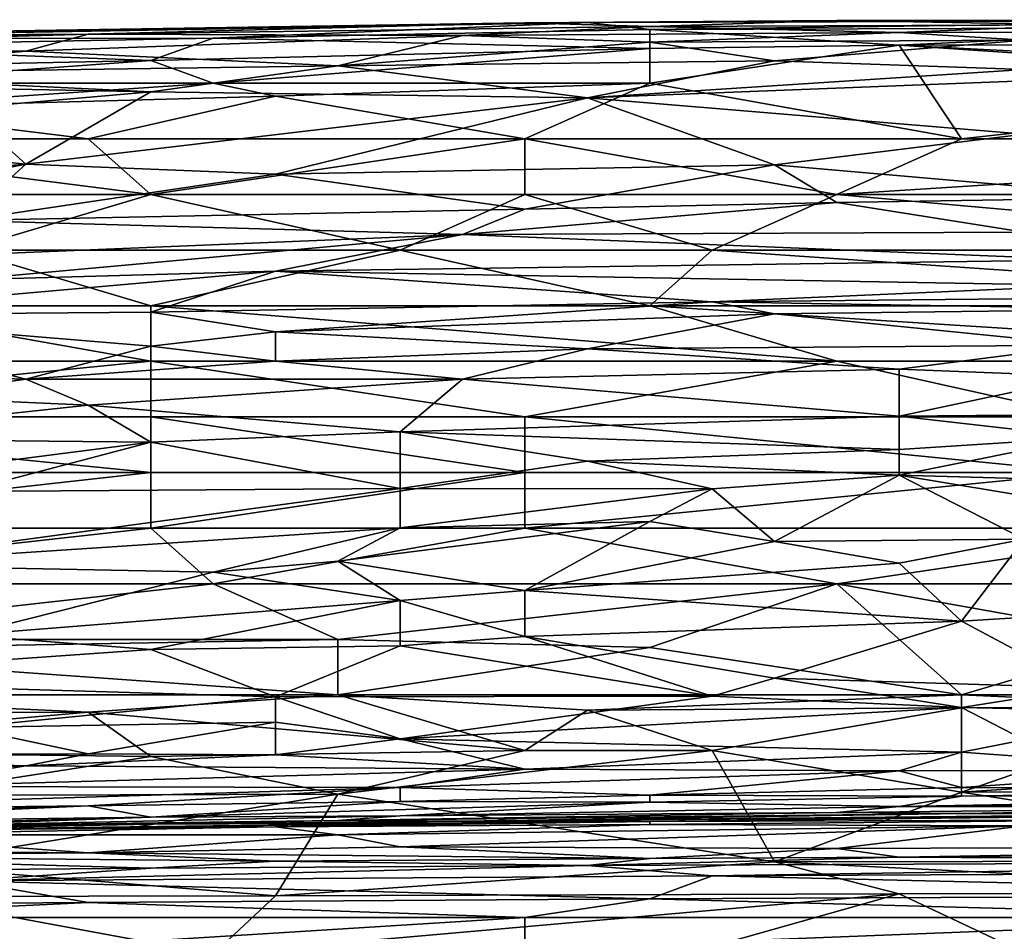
# Model space of a CAD drawing. Extents: x -1.05 to 1.05, y -0.36 to 0.36.
# Tile 103 of 226: x -0.4151 to -0.3242, y 0.2747 to 0.3589. Entities that reach past the tile are written whole.
import ezdxf

# ---------------------------------------------------------------- set-up
doc = ezdxf.new("R2010")
doc.units = 0

msp = doc.modelspace()

# ---------------------------------------------------------------- linework, layer by layer
for points in [[(-0.449125, 0.357099, 0.809601), (-0.397291, 0.357152, 0.814516), (-0.362736, 0.358609, 0.809601)], [(-0.449125, 0.357099, 0.809601), (-0.362736, 0.358609, 0.809601), (-0.368495, 0.358568, 0.804687)], [(-0.449125, 0.35732, 0.804687), (-0.449125, 0.357099, 0.809601), (-0.368495, 0.358568, 0.804687)], [(-0.449125, 0.35732, 0.804687), (-0.368495, 0.358568, 0.804687), (-0.40881, 0.357529, 0.799772)], [(-0.356976, 0.35823, 0.799772), (-0.40881, 0.357529, 0.799772), (-0.368495, 0.358568, 0.804687)], [(-0.40881, 0.357529, 0.799772), (-0.356976, 0.35823, 0.799772), (-0.374254, 0.357405, 0.794857)], [(-0.356976, 0.357966, 0.814516), (-0.362736, 0.358609, 0.809601), (-0.397291, 0.357152, 0.814516)], [(-0.374254, 0.357405, 0.794857), (-0.356976, 0.35823, 0.799772), (-0.333939, 0.357694, 0.794857)], [(-0.368495, 0.358568, 0.804687), (-0.362736, 0.358609, 0.809601), (-0.339699, 0.358787, 0.804687)], [(-0.368495, 0.358568, 0.804687), (-0.339699, 0.358787, 0.804687), (-0.356976, 0.35823, 0.799772)], [(-0.362736, 0.358609, 0.809601), (-0.356976, 0.357966, 0.814516), (-0.293625, 0.3588, 0.809601)], [(-0.362736, 0.358609, 0.809601), (-0.293625, 0.3588, 0.809601), (-0.339699, 0.358787, 0.804687)], [(-0.356976, 0.357966, 0.814516), (-0.299384, 0.358139, 0.814516), (-0.293625, 0.3588, 0.809601)], [(-0.356976, 0.35823, 0.799772), (-0.339699, 0.358787, 0.804687), (-0.316662, 0.358399, 0.799772)], [(-0.356976, 0.35823, 0.799772), (-0.316662, 0.358399, 0.799772), (-0.333939, 0.357694, 0.794857)], [(-0.339699, 0.358787, 0.804687), (-0.293625, 0.3588, 0.809601), (-0.287865, 0.358864, 0.804687)], [(-0.339699, 0.358787, 0.804687), (-0.287865, 0.358864, 0.804687), (-0.316662, 0.358399, 0.799772)], [(-0.333939, 0.357694, 0.794857), (-0.316662, 0.358399, 0.799772), (-0.276347, 0.357803, 0.794857)], [(-0.449125, 0.356397, 0.794857), (-0.40881, 0.357529, 0.799772), (-0.414569, 0.355973, 0.789942)], [(-0.449125, 0.357007, 0.799772), (-0.449125, 0.35732, 0.804687), (-0.40881, 0.357529, 0.799772)], [(-0.449125, 0.357007, 0.799772), (-0.40881, 0.357529, 0.799772), (-0.449125, 0.356397, 0.794857)], [(-0.414569, 0.355973, 0.789942), (-0.40881, 0.357529, 0.799772), (-0.374254, 0.357405, 0.794857)], [(-0.414569, 0.355973, 0.789942), (-0.374254, 0.357405, 0.794857), (-0.385773, 0.354594, 0.780112)], [(-0.397291, 0.357152, 0.814516), (-0.356976, 0.356201, 0.819431), (-0.356976, 0.357966, 0.814516)], [(-0.385773, 0.354594, 0.780112), (-0.374254, 0.357405, 0.794857), (-0.356976, 0.356787, 0.789942)], [(-0.374254, 0.357405, 0.794857), (-0.333939, 0.357694, 0.794857), (-0.356976, 0.356787, 0.789942)], [(-0.299384, 0.358139, 0.814516), (-0.356976, 0.357966, 0.814516), (-0.333939, 0.356515, 0.819431)], [(-0.356976, 0.356201, 0.819431), (-0.333939, 0.356515, 0.819431), (-0.356976, 0.357966, 0.814516)], [(-0.356976, 0.356787, 0.789942), (-0.333939, 0.357694, 0.794857), (-0.322421, 0.356964, 0.789942)], [(-0.25331, 0.356639, 0.819431), (-0.299384, 0.358139, 0.814516), (-0.333939, 0.356515, 0.819431)], [(-0.333939, 0.357694, 0.794857), (-0.276347, 0.357803, 0.794857), (-0.322421, 0.356964, 0.789942)], [(-0.437606, 0.356382, 0.814516), (-0.397291, 0.357152, 0.814516), (-0.449125, 0.357099, 0.809601)], [(-0.437606, 0.353881, 0.780112), (-0.449125, 0.356397, 0.794857), (-0.414569, 0.355973, 0.789942)], [(-0.437606, 0.356382, 0.814516), (-0.40305, 0.355084, 0.819431), (-0.397291, 0.357152, 0.814516)], [(-0.437606, 0.354399, 0.819431), (-0.40305, 0.355084, 0.819431), (-0.437606, 0.356382, 0.814516)], [(-0.40305, 0.355084, 0.819431), (-0.356976, 0.356201, 0.819431), (-0.397291, 0.357152, 0.814516)], [(-0.385773, 0.354594, 0.780112), (-0.356976, 0.356787, 0.789942), (-0.345458, 0.355078, 0.780112)], [(-0.356976, 0.356787, 0.789942), (-0.322421, 0.356964, 0.789942), (-0.345458, 0.355078, 0.780112)], [(-0.356976, 0.356201, 0.819431), (-0.356976, 0.353001, 0.824281), (-0.333939, 0.356515, 0.819431)], [(-0.356976, 0.353001, 0.824281), (-0.32818, 0.347868, 0.827585), (-0.333939, 0.356515, 0.819431)], [(-0.345458, 0.355078, 0.780112), (-0.322421, 0.356964, 0.789942), (-0.322421, 0.354262, 0.775197)], [(-0.333939, 0.356515, 0.819431), (-0.276347, 0.353574, 0.824346), (-0.25331, 0.356639, 0.819431)], [(-0.333939, 0.356515, 0.819431), (-0.282106, 0.353001, 0.824866), (-0.276347, 0.353574, 0.824346)], [(-0.32818, 0.347868, 0.827585), (-0.282106, 0.353001, 0.824866), (-0.333939, 0.356515, 0.819431)], [(-0.437606, 0.353881, 0.780112), (-0.414569, 0.355973, 0.789942), (-0.385773, 0.354594, 0.780112)], [(-0.40305, 0.355084, 0.819431), (-0.397291, 0.353001, 0.822839), (-0.356976, 0.356201, 0.819431)], [(-0.397291, 0.353001, 0.822839), (-0.356976, 0.353001, 0.824281), (-0.356976, 0.356201, 0.819431)], [(-0.437606, 0.354399, 0.819431), (-0.431847, 0.353001, 0.821755), (-0.40305, 0.355084, 0.819431)], [(-0.437606, 0.353881, 0.780112), (-0.385773, 0.354594, 0.780112), (-0.40305, 0.352196, 0.770282)], [(-0.431847, 0.353001, 0.821755), (-0.397291, 0.353001, 0.822839), (-0.40305, 0.355084, 0.819431)], [(-0.40305, 0.352196, 0.770282), (-0.385773, 0.354594, 0.780112), (-0.362736, 0.351645, 0.765368)], [(-0.345458, 0.355078, 0.780112), (-0.362736, 0.351645, 0.765368), (-0.385773, 0.354594, 0.780112)], [(-0.362736, 0.351645, 0.765368), (-0.345458, 0.355078, 0.780112), (-0.322421, 0.354262, 0.775197)], [(-0.437606, 0.352872, 0.775197), (-0.437606, 0.353881, 0.780112), (-0.40305, 0.352196, 0.770282)], [(-0.362736, 0.351645, 0.765368), (-0.322421, 0.354262, 0.775197), (-0.322421, 0.353208, 0.770282)], [(-0.437606, 0.352872, 0.775197), (-0.40305, 0.352196, 0.770282), (-0.420328, 0.350708, 0.765368)], [(-0.397291, 0.353001, 0.822839), (-0.431847, 0.353001, 0.821755), (-0.431847, 0.350695, 0.824346)], [(-0.391532, 0.351809, 0.824346), (-0.397291, 0.353001, 0.822839), (-0.431847, 0.350695, 0.824346)], [(-0.356976, 0.353001, 0.824281), (-0.397291, 0.353001, 0.822839), (-0.391532, 0.351809, 0.824346)], [(-0.391532, 0.351809, 0.824346), (-0.368495, 0.347868, 0.827266), (-0.356976, 0.353001, 0.824281)], [(-0.368495, 0.347868, 0.827266), (-0.32818, 0.347868, 0.827585), (-0.356976, 0.353001, 0.824281)], [(-0.362736, 0.351645, 0.765368), (-0.322421, 0.353208, 0.770282), (-0.322421, 0.348296, 0.750623)], [(-0.32818, 0.347868, 0.827585), (-0.259069, 0.347868, 0.827782), (-0.282106, 0.353001, 0.824866)], [(-0.431847, 0.350695, 0.824346), (-0.40881, 0.347868, 0.826609), (-0.391532, 0.351809, 0.824346)], [(-0.420328, 0.350708, 0.765368), (-0.40305, 0.352196, 0.770282), (-0.414569, 0.345544, 0.745708)], [(-0.414569, 0.345544, 0.745708), (-0.40305, 0.352196, 0.770282), (-0.362736, 0.351645, 0.765368)], [(-0.40881, 0.347868, 0.826609), (-0.368495, 0.347868, 0.827266), (-0.391532, 0.351809, 0.824346)], [(-0.414569, 0.345544, 0.745708), (-0.362736, 0.351645, 0.765368), (-0.391532, 0.344619, 0.740793)], [(-0.391532, 0.344619, 0.740793), (-0.362736, 0.351645, 0.765368), (-0.345458, 0.345481, 0.740793)], [(-0.322421, 0.348296, 0.750623), (-0.345458, 0.345481, 0.740793), (-0.362736, 0.351645, 0.765368)], [(-0.460643, 0.350312, 0.765368), (-0.420328, 0.350708, 0.765368), (-0.414569, 0.345544, 0.745708)], [(-0.460643, 0.350312, 0.765368), (-0.414569, 0.345544, 0.745708), (-0.449125, 0.342531, 0.735878)], [(-0.443365, 0.347868, 0.826141), (-0.40881, 0.347868, 0.826609), (-0.431847, 0.350695, 0.824346)], [(-0.345458, 0.345481, 0.740793), (-0.322421, 0.348296, 0.750623), (-0.310902, 0.342446, 0.726049)], [(-0.40305, 0.342734, 0.827438), (-0.40881, 0.347868, 0.826609), (-0.443365, 0.347868, 0.826141)], [(-0.426087, 0.342734, 0.827328), (-0.40305, 0.342734, 0.827438), (-0.443365, 0.347868, 0.826141)], [(-0.40305, 0.342734, 0.827438), (-0.368495, 0.347868, 0.827266), (-0.40881, 0.347868, 0.826609)], [(-0.40305, 0.342734, 0.827438), (-0.368495, 0.342734, 0.827616), (-0.368495, 0.347868, 0.827266)], [(-0.339699, 0.342734, 0.827709), (-0.32818, 0.347868, 0.827585), (-0.368495, 0.347868, 0.827266)], [(-0.368495, 0.342734, 0.827616), (-0.339699, 0.342734, 0.827709), (-0.368495, 0.347868, 0.827266)], [(-0.339699, 0.342734, 0.827709), (-0.264828, 0.342734, 0.827851), (-0.259069, 0.347868, 0.827782)], [(-0.339699, 0.342734, 0.827709), (-0.259069, 0.347868, 0.827782), (-0.32818, 0.347868, 0.827585)], [(-0.454884, 0.337465, 0.716219), (-0.414569, 0.345544, 0.745708), (-0.420328, 0.340343, 0.726049)], [(-0.414569, 0.345544, 0.745708), (-0.454884, 0.337465, 0.716219), (-0.449125, 0.342531, 0.735878)], [(-0.420328, 0.340343, 0.726049), (-0.414569, 0.345544, 0.745708), (-0.391532, 0.344619, 0.740793)], [(-0.391532, 0.344619, 0.740793), (-0.345458, 0.345481, 0.740793), (-0.368495, 0.341374, 0.726049)], [(-0.368495, 0.341374, 0.726049), (-0.345458, 0.345481, 0.740793), (-0.339699, 0.34199, 0.726049)], [(-0.339699, 0.34199, 0.726049), (-0.345458, 0.345481, 0.740793), (-0.310902, 0.342446, 0.726049)], [(-0.420328, 0.340343, 0.726049), (-0.391532, 0.344619, 0.740793), (-0.368495, 0.341374, 0.726049)], [(-0.420328, 0.337601, 0.826859), (-0.40305, 0.342734, 0.827438), (-0.426087, 0.342734, 0.827328)], [(-0.420328, 0.337601, 0.826859), (-0.380013, 0.337601, 0.827007), (-0.40305, 0.342734, 0.827438)], [(-0.380013, 0.337601, 0.827007), (-0.368495, 0.342734, 0.827616), (-0.40305, 0.342734, 0.827438)], [(-0.380013, 0.337601, 0.827007), (-0.351217, 0.337601, 0.82708), (-0.368495, 0.342734, 0.827616)], [(-0.351217, 0.337601, 0.82708), (-0.339699, 0.342734, 0.827709), (-0.368495, 0.342734, 0.827616)], [(-0.351217, 0.337601, 0.82708), (-0.282106, 0.337601, 0.827192), (-0.339699, 0.342734, 0.827709)], [(-0.282106, 0.337601, 0.827192), (-0.264828, 0.342734, 0.827851), (-0.339699, 0.342734, 0.827709)], [(-0.374254, 0.339035, 0.716219), (-0.339699, 0.34199, 0.726049), (-0.322421, 0.339241, 0.711304)], [(-0.374254, 0.339035, 0.716219), (-0.368495, 0.341374, 0.726049), (-0.339699, 0.34199, 0.726049)], [(-0.339699, 0.34199, 0.726049), (-0.310902, 0.342446, 0.726049), (-0.322421, 0.339241, 0.711304)], [(-0.420328, 0.340343, 0.726049), (-0.368495, 0.341374, 0.726049), (-0.374254, 0.339035, 0.716219)], [(-0.431847, 0.336665, 0.711304), (-0.420328, 0.340343, 0.726049), (-0.374254, 0.339035, 0.716219)], [(-0.316662, 0.336698, 0.696559), (-0.374254, 0.339035, 0.716219), (-0.322421, 0.339241, 0.711304)], [(-0.431847, 0.336665, 0.711304), (-0.374254, 0.339035, 0.716219), (-0.420328, 0.33484, 0.701474)], [(-0.420328, 0.33484, 0.701474), (-0.374254, 0.339035, 0.716219), (-0.391532, 0.335652, 0.701474)], [(-0.391532, 0.335652, 0.701474), (-0.374254, 0.339035, 0.716219), (-0.316662, 0.336698, 0.696559)], [(-0.431847, 0.332468, 0.826022), (-0.40305, 0.332468, 0.826122), (-0.420328, 0.337601, 0.826859)], [(-0.40305, 0.332468, 0.826122), (-0.380013, 0.337601, 0.827007), (-0.420328, 0.337601, 0.826859)], [(-0.40305, 0.332468, 0.826122), (-0.356976, 0.332468, 0.826212), (-0.380013, 0.337601, 0.827007)], [(-0.356976, 0.332468, 0.826212), (-0.351217, 0.337601, 0.82708), (-0.380013, 0.337601, 0.827007)], [(-0.356976, 0.332468, 0.826212), (-0.276347, 0.332468, 0.826306), (-0.351217, 0.337601, 0.82708)], [(-0.276347, 0.332468, 0.826306), (-0.282106, 0.337601, 0.827192), (-0.351217, 0.337601, 0.82708)], [(-0.391532, 0.335652, 0.701474), (-0.316662, 0.336698, 0.696559), (-0.316662, 0.334326, 0.681815)], [(-0.391532, 0.335652, 0.701474), (-0.40305, 0.331876, 0.681815), (-0.437606, 0.331593, 0.68673)], [(-0.437606, 0.331593, 0.68673), (-0.420328, 0.33484, 0.701474), (-0.391532, 0.335652, 0.701474)], [(-0.40305, 0.331876, 0.681815), (-0.391532, 0.335652, 0.701474), (-0.351217, 0.332833, 0.6769)], [(-0.351217, 0.332833, 0.6769), (-0.391532, 0.335652, 0.701474), (-0.316662, 0.334326, 0.681815)], [(-0.351217, 0.332833, 0.6769), (-0.316662, 0.334326, 0.681815), (-0.305143, 0.33327, 0.671985)], [(-0.351217, 0.332833, 0.6769), (-0.391532, 0.330039, 0.66707), (-0.40305, 0.331876, 0.681815)], [(-0.391532, 0.330039, 0.66707), (-0.351217, 0.332833, 0.6769), (-0.345458, 0.331725, 0.66707)], [(-0.351217, 0.332833, 0.6769), (-0.305143, 0.33327, 0.671985), (-0.310902, 0.332138, 0.662155)], [(-0.345458, 0.331725, 0.66707), (-0.351217, 0.332833, 0.6769), (-0.310902, 0.332138, 0.662155)], [(-0.449125, 0.327335, 0.825027), (-0.40305, 0.327335, 0.825085), (-0.431847, 0.332468, 0.826022)], [(-0.437606, 0.331593, 0.68673), (-0.40305, 0.331876, 0.681815), (-0.40305, 0.328744, 0.662155)], [(-0.40305, 0.327335, 0.825085), (-0.40305, 0.332468, 0.826122), (-0.431847, 0.332468, 0.826022)], [(-0.339699, 0.327335, 0.825183), (-0.356976, 0.332468, 0.826212), (-0.40305, 0.332468, 0.826122)], [(-0.40305, 0.327335, 0.825085), (-0.339699, 0.327335, 0.825183), (-0.40305, 0.332468, 0.826122)], [(-0.40305, 0.328744, 0.662155), (-0.40305, 0.331876, 0.681815), (-0.391532, 0.330039, 0.66707)], [(-0.276347, 0.327335, 0.825241), (-0.276347, 0.332468, 0.826306), (-0.356976, 0.332468, 0.826212)], [(-0.339699, 0.327335, 0.825183), (-0.276347, 0.327335, 0.825241), (-0.356976, 0.332468, 0.826212)], [(-0.345458, 0.331725, 0.66707), (-0.310902, 0.332138, 0.662155), (-0.316662, 0.328811, 0.632666)], [(-0.449125, 0.326686, 0.662155), (-0.437606, 0.331593, 0.68673), (-0.414569, 0.32567, 0.647411)], [(-0.437606, 0.331593, 0.68673), (-0.40305, 0.328744, 0.662155), (-0.414569, 0.32567, 0.647411)], [(-0.391532, 0.330039, 0.66707), (-0.345458, 0.331725, 0.66707), (-0.362736, 0.328498, 0.647411)], [(-0.362736, 0.328498, 0.647411), (-0.345458, 0.331725, 0.66707), (-0.316662, 0.328811, 0.632666)], [(-0.40305, 0.328744, 0.662155), (-0.391532, 0.330039, 0.66707), (-0.391532, 0.327335, 0.649521)], [(-0.391532, 0.327335, 0.649521), (-0.391532, 0.330039, 0.66707), (-0.362736, 0.328498, 0.647411)], [(-0.414569, 0.32567, 0.647411), (-0.40305, 0.328744, 0.662155), (-0.391532, 0.327335, 0.649521)], [(-0.391532, 0.327335, 0.649521), (-0.362736, 0.328498, 0.647411), (-0.374254, 0.325677, 0.632666)], [(-0.374254, 0.325677, 0.632666), (-0.362736, 0.328498, 0.647411), (-0.333939, 0.326607, 0.622836)], [(-0.362736, 0.328498, 0.647411), (-0.316662, 0.328811, 0.632666), (-0.333939, 0.326607, 0.622836)], [(-0.316662, 0.325915, 0.613006), (-0.333939, 0.326607, 0.622836), (-0.316662, 0.328811, 0.632666)], [(-0.449125, 0.327335, 0.825027), (-0.454884, 0.322202, 0.823757), (-0.40305, 0.327335, 0.825085)], [(-0.454884, 0.322202, 0.823757), (-0.40305, 0.322202, 0.823885), (-0.40305, 0.327335, 0.825085)], [(-0.414569, 0.32567, 0.647411), (-0.391532, 0.327335, 0.649521), (-0.374254, 0.325677, 0.632666)], [(-0.40305, 0.327335, 0.825085), (-0.368495, 0.322202, 0.823947), (-0.339699, 0.327335, 0.825183)], [(-0.40305, 0.322202, 0.823885), (-0.368495, 0.322202, 0.823947), (-0.40305, 0.327335, 0.825085)], [(-0.368495, 0.322202, 0.823947), (-0.316662, 0.322202, 0.823957), (-0.339699, 0.327335, 0.825183)], [(-0.339699, 0.327335, 0.825183), (-0.316662, 0.322202, 0.823957), (-0.276347, 0.327335, 0.825241)], [(-0.449125, 0.326686, 0.662155), (-0.414569, 0.32567, 0.647411), (-0.426087, 0.324039, 0.642496)], [(-0.374254, 0.325677, 0.632666), (-0.333939, 0.326607, 0.622836), (-0.333939, 0.322277, 0.598262)], [(-0.333939, 0.322277, 0.598262), (-0.333939, 0.326607, 0.622836), (-0.316662, 0.325915, 0.613006)], [(-0.426087, 0.324039, 0.642496), (-0.414569, 0.32567, 0.647411), (-0.40881, 0.323288, 0.632666)], [(-0.40881, 0.323288, 0.632666), (-0.414569, 0.32567, 0.647411), (-0.374254, 0.325677, 0.632666)], [(-0.40881, 0.323288, 0.632666), (-0.374254, 0.325677, 0.632666), (-0.380013, 0.320826, 0.608092)], [(-0.380013, 0.320826, 0.608092), (-0.374254, 0.325677, 0.632666), (-0.333939, 0.322277, 0.598262)], [(-0.333939, 0.322277, 0.598262), (-0.316662, 0.325915, 0.613006), (-0.287865, 0.322676, 0.588432)], [(-0.426087, 0.324039, 0.642496), (-0.40881, 0.323288, 0.632666), (-0.437606, 0.320198, 0.627751)], [(-0.437606, 0.320198, 0.627751), (-0.40881, 0.323288, 0.632666), (-0.40305, 0.319881, 0.613006)], [(-0.40305, 0.319881, 0.613006), (-0.40881, 0.323288, 0.632666), (-0.380013, 0.320826, 0.608092)], [(-0.40305, 0.317069, 0.822355), (-0.40305, 0.322202, 0.823885), (-0.454884, 0.322202, 0.823757)], [(-0.454884, 0.317069, 0.822223), (-0.40305, 0.317069, 0.822355), (-0.454884, 0.322202, 0.823757)], [(-0.368495, 0.317069, 0.822415), (-0.368495, 0.322202, 0.823947), (-0.40305, 0.322202, 0.823885)], [(-0.40305, 0.317069, 0.822355), (-0.368495, 0.317069, 0.822415), (-0.40305, 0.322202, 0.823885)], [(-0.380013, 0.320826, 0.608092), (-0.333939, 0.322277, 0.598262), (-0.333939, 0.319189, 0.583517)], [(-0.316662, 0.317069, 0.822407), (-0.316662, 0.322202, 0.823957), (-0.368495, 0.322202, 0.823947)], [(-0.368495, 0.317069, 0.822415), (-0.316662, 0.317069, 0.822407), (-0.368495, 0.322202, 0.823947)], [(-0.287865, 0.322676, 0.588432), (-0.316662, 0.320285, 0.583517), (-0.333939, 0.322277, 0.598262)], [(-0.333939, 0.319189, 0.583517), (-0.333939, 0.322277, 0.598262), (-0.316662, 0.320285, 0.583517)], [(-0.426087, 0.316929, 0.608092), (-0.437606, 0.320198, 0.627751), (-0.40305, 0.319881, 0.613006)], [(-0.380013, 0.320826, 0.608092), (-0.380013, 0.315599, 0.583517), (-0.40305, 0.319881, 0.613006)], [(-0.362736, 0.318107, 0.588432), (-0.380013, 0.320826, 0.608092), (-0.333939, 0.319189, 0.583517)], [(-0.380013, 0.315599, 0.583517), (-0.380013, 0.320826, 0.608092), (-0.362736, 0.318107, 0.588432)], [(-0.333939, 0.316832, 0.573688), (-0.316662, 0.320285, 0.583517), (-0.305143, 0.31601, 0.563858)], [(-0.333939, 0.316832, 0.573688), (-0.333939, 0.319189, 0.583517), (-0.316662, 0.320285, 0.583517)], [(-0.420328, 0.315324, 0.598262), (-0.426087, 0.316929, 0.608092), (-0.40305, 0.319881, 0.613006)], [(-0.420328, 0.315324, 0.598262), (-0.40305, 0.319881, 0.613006), (-0.380013, 0.315599, 0.583517)], [(-0.362736, 0.318107, 0.588432), (-0.333939, 0.319189, 0.583517), (-0.333939, 0.316832, 0.573688)], [(-0.380013, 0.315599, 0.583517), (-0.362736, 0.318107, 0.588432), (-0.351217, 0.315576, 0.573688)], [(-0.333939, 0.316832, 0.573688), (-0.351217, 0.315576, 0.573688), (-0.362736, 0.318107, 0.588432)], [(-0.449125, 0.311935, 0.820313), (-0.40305, 0.317069, 0.822355), (-0.454884, 0.317069, 0.822223)], [(-0.449125, 0.311935, 0.820313), (-0.40305, 0.311935, 0.820422), (-0.40305, 0.317069, 0.822355)], [(-0.40305, 0.311935, 0.820422), (-0.368495, 0.311935, 0.820446), (-0.368495, 0.317069, 0.822415)], [(-0.40305, 0.311935, 0.820422), (-0.368495, 0.317069, 0.822415), (-0.40305, 0.317069, 0.822355)], [(-0.368495, 0.311935, 0.820446), (-0.316662, 0.317069, 0.822407), (-0.368495, 0.317069, 0.822415)], [(-0.368495, 0.311935, 0.820446), (-0.305143, 0.311935, 0.820398), (-0.316662, 0.317069, 0.822407)], [(-0.351217, 0.315576, 0.573688), (-0.333939, 0.316832, 0.573688), (-0.345458, 0.310688, 0.554028)], [(-0.345458, 0.310688, 0.554028), (-0.333939, 0.316832, 0.573688), (-0.322421, 0.310917, 0.549113)], [(-0.310902, 0.313006, 0.554028), (-0.333939, 0.316832, 0.573688), (-0.305143, 0.31601, 0.563858)], [(-0.322421, 0.310917, 0.549113), (-0.333939, 0.316832, 0.573688), (-0.310902, 0.313006, 0.554028)], [(-0.431847, 0.30854, 0.573688), (-0.380013, 0.315599, 0.583517), (-0.380013, 0.31197, 0.568773)], [(-0.420328, 0.315324, 0.598262), (-0.380013, 0.315599, 0.583517), (-0.431847, 0.30854, 0.573688)], [(-0.380013, 0.31197, 0.568773), (-0.380013, 0.315599, 0.583517), (-0.351217, 0.315576, 0.573688)], [(-0.356976, 0.312548, 0.563858), (-0.380013, 0.31197, 0.568773), (-0.351217, 0.315576, 0.573688)], [(-0.356976, 0.312548, 0.563858), (-0.351217, 0.315576, 0.573688), (-0.345458, 0.310688, 0.554028)], [(-0.449125, 0.306802, 0.818051), (-0.40305, 0.311935, 0.820422), (-0.449125, 0.311935, 0.820313)], [(-0.40305, 0.311935, 0.820422), (-0.449125, 0.306802, 0.818051), (-0.397291, 0.306802, 0.818106)], [(-0.397291, 0.307869, 0.558943), (-0.431847, 0.30854, 0.573688), (-0.380013, 0.31197, 0.568773)], [(-0.40305, 0.311935, 0.820422), (-0.397291, 0.306802, 0.818106), (-0.368495, 0.311935, 0.820446)], [(-0.397291, 0.307869, 0.558943), (-0.380013, 0.31197, 0.568773), (-0.385773, 0.308884, 0.558943)], [(-0.397291, 0.306802, 0.818106), (-0.339699, 0.306802, 0.817999), (-0.368495, 0.311935, 0.820446)], [(-0.385773, 0.308884, 0.558943), (-0.380013, 0.31197, 0.568773), (-0.356976, 0.312548, 0.563858)], [(-0.385773, 0.308884, 0.558943), (-0.356976, 0.312548, 0.563858), (-0.368495, 0.306189, 0.544198)], [(-0.368495, 0.306189, 0.544198), (-0.356976, 0.312548, 0.563858), (-0.345458, 0.310688, 0.554028)], [(-0.368495, 0.311935, 0.820446), (-0.339699, 0.306802, 0.817999), (-0.305143, 0.311935, 0.820398)], [(-0.339699, 0.306802, 0.817999), (-0.287865, 0.306802, 0.817893), (-0.305143, 0.311935, 0.820398)], [(-0.345458, 0.310688, 0.554028), (-0.322421, 0.310917, 0.549113), (-0.333939, 0.3087, 0.544198)], [(-0.322421, 0.310917, 0.549113), (-0.32818, 0.30336, 0.524539), (-0.333939, 0.3087, 0.544198)], [(-0.32818, 0.30336, 0.524539), (-0.322421, 0.310917, 0.549113), (-0.305143, 0.304759, 0.524539)], [(-0.368495, 0.306189, 0.544198), (-0.345458, 0.310688, 0.554028), (-0.333939, 0.3087, 0.544198)], [(-0.420328, 0.302045, 0.544198), (-0.431847, 0.30854, 0.573688), (-0.397291, 0.307869, 0.558943)], [(-0.380013, 0.305252, 0.544198), (-0.397291, 0.307869, 0.558943), (-0.385773, 0.308884, 0.558943)], [(-0.380013, 0.305252, 0.544198), (-0.385773, 0.308884, 0.558943), (-0.368495, 0.306189, 0.544198)], [(-0.368495, 0.306189, 0.544198), (-0.333939, 0.3087, 0.544198), (-0.32818, 0.30336, 0.524539)], [(-0.380013, 0.305252, 0.544198), (-0.420328, 0.302045, 0.544198), (-0.397291, 0.307869, 0.558943)], [(-0.443365, 0.301669, 0.815211), (-0.397291, 0.306802, 0.818106), (-0.449125, 0.306802, 0.818051)], [(-0.443365, 0.301669, 0.815211), (-0.385773, 0.301669, 0.81517), (-0.397291, 0.306802, 0.818106)], [(-0.385773, 0.301669, 0.81517), (-0.339699, 0.306802, 0.817999), (-0.397291, 0.306802, 0.818106)], [(-0.385773, 0.301669, 0.81517), (-0.356976, 0.300909, 0.814516), (-0.339699, 0.306802, 0.817999)], [(-0.356976, 0.300909, 0.814516), (-0.32818, 0.296536, 0.810748), (-0.339699, 0.306802, 0.817999)], [(-0.339699, 0.306802, 0.817999), (-0.32818, 0.296536, 0.810748), (-0.310902, 0.301669, 0.814786)], [(-0.310902, 0.301669, 0.814786), (-0.287865, 0.306802, 0.817893), (-0.339699, 0.306802, 0.817999)], [(-0.368495, 0.301924, 0.529454), (-0.380013, 0.305252, 0.544198), (-0.368495, 0.306189, 0.544198)], [(-0.368495, 0.301924, 0.529454), (-0.368495, 0.306189, 0.544198), (-0.32818, 0.30336, 0.524539)], [(-0.380013, 0.305252, 0.544198), (-0.40305, 0.300719, 0.534369), (-0.420328, 0.302045, 0.544198)], [(-0.40305, 0.300719, 0.534369), (-0.380013, 0.305252, 0.544198), (-0.380013, 0.301081, 0.529454)], [(-0.380013, 0.301081, 0.529454), (-0.380013, 0.305252, 0.544198), (-0.368495, 0.301924, 0.529454)], [(-0.32818, 0.30336, 0.524539), (-0.305143, 0.304759, 0.524539), (-0.316662, 0.297197, 0.499964)], [(-0.32818, 0.30336, 0.524539), (-0.345458, 0.298079, 0.509794), (-0.368495, 0.301924, 0.529454)], [(-0.345458, 0.298079, 0.509794), (-0.32818, 0.30336, 0.524539), (-0.316662, 0.297197, 0.499964)], [(-0.443365, 0.297889, 0.534369), (-0.420328, 0.302045, 0.544198), (-0.40305, 0.300719, 0.534369)], [(-0.380013, 0.301081, 0.529454), (-0.368495, 0.301924, 0.529454), (-0.351217, 0.296425, 0.504879)], [(-0.351217, 0.296425, 0.504879), (-0.368495, 0.301924, 0.529454), (-0.345458, 0.298079, 0.509794)], [(-0.443365, 0.300633, 0.814516), (-0.385773, 0.296536, 0.811141), (-0.385773, 0.301669, 0.81517)], [(-0.443365, 0.301669, 0.815211), (-0.443365, 0.300633, 0.814516), (-0.385773, 0.301669, 0.81517)], [(-0.40305, 0.300719, 0.534369), (-0.380013, 0.301081, 0.529454), (-0.391532, 0.296368, 0.514709)], [(-0.391532, 0.296368, 0.514709), (-0.380013, 0.301081, 0.529454), (-0.351217, 0.296425, 0.504879)], [(-0.385773, 0.296536, 0.811141), (-0.356976, 0.300909, 0.814516), (-0.385773, 0.301669, 0.81517)], [(-0.356976, 0.300909, 0.814516), (-0.385773, 0.296536, 0.811141), (-0.32818, 0.296536, 0.810748)], [(-0.299384, 0.296536, 0.810554), (-0.310902, 0.301669, 0.814786), (-0.32818, 0.296536, 0.810748)], [(-0.443365, 0.297889, 0.534369), (-0.40305, 0.300719, 0.534369), (-0.391532, 0.296368, 0.514709)], [(-0.385773, 0.296536, 0.811141), (-0.443365, 0.300633, 0.814516), (-0.443365, 0.296536, 0.811325)], [(-0.443365, 0.297889, 0.534369), (-0.391532, 0.296368, 0.514709), (-0.420328, 0.293535, 0.509794)], [(-0.351217, 0.296425, 0.504879), (-0.345458, 0.298079, 0.509794), (-0.32818, 0.295367, 0.49505)], [(-0.345458, 0.298079, 0.509794), (-0.316662, 0.297197, 0.499964), (-0.32818, 0.295367, 0.49505)], [(-0.460643, 0.294773, 0.809601), (-0.40881, 0.294946, 0.809601), (-0.443365, 0.296536, 0.811325)], [(-0.443365, 0.296536, 0.811325), (-0.40881, 0.294946, 0.809601), (-0.385773, 0.296536, 0.811141)], [(-0.420328, 0.293535, 0.509794), (-0.391532, 0.296368, 0.514709), (-0.391532, 0.294024, 0.504879)], [(-0.40881, 0.294946, 0.809601), (-0.368495, 0.291403, 0.80526), (-0.385773, 0.296536, 0.811141)], [(-0.380013, 0.292497, 0.49505), (-0.391532, 0.296368, 0.514709), (-0.351217, 0.296425, 0.504879)], [(-0.391532, 0.294024, 0.504879), (-0.391532, 0.296368, 0.514709), (-0.380013, 0.292497, 0.49505)], [(-0.368495, 0.291403, 0.80526), (-0.362736, 0.295136, 0.809601), (-0.385773, 0.296536, 0.811141)], [(-0.385773, 0.296536, 0.811141), (-0.362736, 0.295136, 0.809601), (-0.32818, 0.296536, 0.810748)], [(-0.380013, 0.292497, 0.49505), (-0.351217, 0.296425, 0.504879), (-0.32818, 0.295367, 0.49505)], [(-0.362736, 0.295136, 0.809601), (-0.32818, 0.295362, 0.809601), (-0.32818, 0.296536, 0.810748)], [(-0.32818, 0.295367, 0.49505), (-0.316662, 0.297197, 0.499964), (-0.310902, 0.294997, 0.490135)], [(-0.32818, 0.295362, 0.809601), (-0.305143, 0.295515, 0.809601), (-0.32818, 0.296536, 0.810748)], [(-0.32818, 0.296536, 0.810748), (-0.305143, 0.295515, 0.809601), (-0.299384, 0.296536, 0.810554)], [(-0.305143, 0.295515, 0.809601), (-0.32818, 0.287556, 0.799772), (-0.270587, 0.291403, 0.804795)], [(-0.32818, 0.295362, 0.809601), (-0.32818, 0.287556, 0.799772), (-0.305143, 0.295515, 0.809601)], [(-0.40881, 0.294946, 0.809601), (-0.460643, 0.294773, 0.809601), (-0.449125, 0.291403, 0.805666)], [(-0.40305, 0.290859, 0.804687), (-0.40881, 0.294946, 0.809601), (-0.449125, 0.291403, 0.805666)], [(-0.368495, 0.291403, 0.80526), (-0.40881, 0.294946, 0.809601), (-0.40305, 0.290859, 0.804687)], [(-0.380013, 0.292497, 0.49505), (-0.32818, 0.295367, 0.49505), (-0.32818, 0.291261, 0.47539)], [(-0.351217, 0.291403, 0.805128), (-0.362736, 0.295136, 0.809601), (-0.368495, 0.291403, 0.80526)], [(-0.32818, 0.295362, 0.809601), (-0.362736, 0.295136, 0.809601), (-0.351217, 0.291403, 0.805128)], [(-0.351217, 0.291403, 0.805128), (-0.32818, 0.287556, 0.799772), (-0.32818, 0.295362, 0.809601)], [(-0.32818, 0.295367, 0.49505), (-0.310902, 0.294997, 0.490135), (-0.322421, 0.292386, 0.480305)], [(-0.32818, 0.291261, 0.47539), (-0.32818, 0.295367, 0.49505), (-0.322421, 0.292386, 0.480305)], [(-0.40881, 0.291091, 0.49505), (-0.420328, 0.293535, 0.509794), (-0.391532, 0.294024, 0.504879)], [(-0.40881, 0.291091, 0.49505), (-0.391532, 0.294024, 0.504879), (-0.391532, 0.290996, 0.490135)], [(-0.391532, 0.294024, 0.504879), (-0.380013, 0.292497, 0.49505), (-0.391532, 0.290996, 0.490135)], [(-0.40881, 0.291091, 0.49505), (-0.449125, 0.290994, 0.504879), (-0.420328, 0.293535, 0.509794)], [(-0.368495, 0.289685, 0.47539), (-0.391532, 0.290996, 0.490135), (-0.380013, 0.292497, 0.49505)], [(-0.368495, 0.289685, 0.47539), (-0.380013, 0.292497, 0.49505), (-0.32818, 0.291261, 0.47539)], [(-0.32818, 0.291261, 0.47539), (-0.322421, 0.292386, 0.480305), (-0.305143, 0.289601, 0.460645)], [(-0.449125, 0.291403, 0.805666), (-0.426087, 0.287264, 0.799772), (-0.40305, 0.290859, 0.804687)], [(-0.449125, 0.290994, 0.504879), (-0.40881, 0.291091, 0.49505), (-0.414569, 0.289996, 0.490135)], [(-0.449125, 0.288503, 0.490135), (-0.449125, 0.290994, 0.504879), (-0.414569, 0.289996, 0.490135)], [(-0.391532, 0.290996, 0.490135), (-0.414569, 0.289996, 0.490135), (-0.40881, 0.291091, 0.49505)], [(-0.414569, 0.289996, 0.490135), (-0.391532, 0.290996, 0.490135), (-0.368495, 0.289685, 0.47539)], [(-0.40305, 0.290859, 0.804687), (-0.385773, 0.28739, 0.799772), (-0.368495, 0.291403, 0.80526)], [(-0.345458, 0.281136, 0.790046), (-0.351217, 0.291403, 0.805128), (-0.385773, 0.28739, 0.799772)], [(-0.385773, 0.28739, 0.799772), (-0.351217, 0.291403, 0.805128), (-0.368495, 0.291403, 0.80526)], [(-0.368495, 0.289685, 0.47539), (-0.32818, 0.291261, 0.47539), (-0.333939, 0.289542, 0.46556)], [(-0.32818, 0.287556, 0.799772), (-0.351217, 0.291403, 0.805128), (-0.345458, 0.281136, 0.790046)], [(-0.333939, 0.289542, 0.46556), (-0.32818, 0.291261, 0.47539), (-0.305143, 0.289601, 0.460645)], [(-0.32818, 0.287556, 0.799772), (-0.264828, 0.287695, 0.799772), (-0.270587, 0.291403, 0.804795)], [(-0.426087, 0.288084, 0.480305), (-0.449125, 0.288503, 0.490135), (-0.414569, 0.289996, 0.490135)], [(-0.426087, 0.287264, 0.799772), (-0.385773, 0.28739, 0.799772), (-0.40305, 0.290859, 0.804687)], [(-0.426087, 0.288084, 0.480305), (-0.414569, 0.289996, 0.490135), (-0.368495, 0.289685, 0.47539)], [(-0.426087, 0.288084, 0.480305), (-0.368495, 0.289685, 0.47539), (-0.380013, 0.287994, 0.46556)], [(-0.380013, 0.287994, 0.46556), (-0.368495, 0.289685, 0.47539), (-0.333939, 0.289542, 0.46556)], [(-0.356976, 0.287292, 0.450816), (-0.380013, 0.287994, 0.46556), (-0.333939, 0.289542, 0.46556)], [(-0.356976, 0.287292, 0.450816), (-0.333939, 0.289542, 0.46556), (-0.32818, 0.287994, 0.450816)], [(-0.333939, 0.289542, 0.46556), (-0.305143, 0.289601, 0.460645), (-0.32818, 0.287994, 0.450816)], [(-0.32818, 0.287994, 0.450816), (-0.305143, 0.289601, 0.460645), (-0.282106, 0.287936, 0.440986)], [(-0.449125, 0.285868, 0.46556), (-0.426087, 0.288084, 0.480305), (-0.380013, 0.287994, 0.46556)], [(-0.449125, 0.285868, 0.46556), (-0.380013, 0.287994, 0.46556), (-0.40881, 0.286294, 0.455731)], [(-0.426087, 0.280838, 0.789942), (-0.385773, 0.28739, 0.799772), (-0.426087, 0.287264, 0.799772)], [(-0.426087, 0.280838, 0.789942), (-0.391532, 0.278003, 0.785027), (-0.385773, 0.28739, 0.799772)], [(-0.40881, 0.286294, 0.455731), (-0.380013, 0.287994, 0.46556), (-0.380013, 0.286707, 0.450816)], [(-0.385773, 0.28739, 0.799772), (-0.391532, 0.278003, 0.785027), (-0.345458, 0.281136, 0.790046)], [(-0.380013, 0.286707, 0.450816), (-0.380013, 0.287994, 0.46556), (-0.356976, 0.287292, 0.450816)], [(-0.380013, 0.286707, 0.450816), (-0.356976, 0.287292, 0.450816), (-0.356976, 0.286642, 0.440986)], [(-0.356976, 0.287292, 0.450816), (-0.32818, 0.287994, 0.450816), (-0.32818, 0.287185, 0.440986)], [(-0.356976, 0.286642, 0.440986), (-0.356976, 0.287292, 0.450816), (-0.32818, 0.287185, 0.440986)], [(-0.345458, 0.281136, 0.790046), (-0.287865, 0.281226, 0.789942), (-0.32818, 0.287556, 0.799772)], [(-0.333939, 0.28625, 0.426241), (-0.270587, 0.287381, 0.431156), (-0.24755, 0.286887, 0.416412)], [(-0.32818, 0.287185, 0.440986), (-0.270587, 0.287381, 0.431156), (-0.333939, 0.28625, 0.426241)], [(-0.32818, 0.287994, 0.450816), (-0.282106, 0.287936, 0.440986), (-0.32818, 0.287185, 0.440986)], [(-0.270587, 0.287381, 0.431156), (-0.32818, 0.287185, 0.440986), (-0.282106, 0.287936, 0.440986)], [(-0.32818, 0.287556, 0.799772), (-0.287865, 0.281226, 0.789942), (-0.264828, 0.287695, 0.799772)], [(-0.40881, 0.286294, 0.455731), (-0.380013, 0.286707, 0.450816), (-0.40305, 0.285266, 0.431156)], [(-0.40305, 0.285266, 0.431156), (-0.380013, 0.286707, 0.450816), (-0.356976, 0.286642, 0.440986)], [(-0.40305, 0.285266, 0.431156), (-0.356976, 0.286642, 0.440986), (-0.380013, 0.285381, 0.421326)], [(-0.333939, 0.28625, 0.426241), (-0.380013, 0.285381, 0.421326), (-0.356976, 0.286642, 0.440986)], [(-0.356976, 0.286642, 0.440986), (-0.32818, 0.287185, 0.440986), (-0.333939, 0.28625, 0.426241)], [(-0.333939, 0.28625, 0.426241), (-0.24755, 0.286887, 0.416412), (-0.287865, 0.286255, 0.411497)], [(-0.466402, 0.284475, 0.450816), (-0.40881, 0.286294, 0.455731), (-0.443365, 0.284726, 0.440986)], [(-0.466402, 0.284475, 0.450816), (-0.449125, 0.285868, 0.46556), (-0.40881, 0.286294, 0.455731)], [(-0.443365, 0.284726, 0.440986), (-0.40881, 0.286294, 0.455731), (-0.40305, 0.285266, 0.431156)], [(-0.385773, 0.284953, 0.406582), (-0.339699, 0.285682, 0.411497), (-0.32818, 0.285608, 0.401667)], [(-0.380013, 0.285381, 0.421326), (-0.339699, 0.285682, 0.411497), (-0.385773, 0.284953, 0.406582)], [(-0.385773, 0.284953, 0.406582), (-0.32818, 0.285608, 0.401667), (-0.374254, 0.284891, 0.386922)], [(-0.380013, 0.285381, 0.421326), (-0.333939, 0.28625, 0.426241), (-0.339699, 0.285682, 0.411497)], [(-0.374254, 0.284891, 0.386922), (-0.32818, 0.285608, 0.401667), (-0.299384, 0.285591, 0.382007)], [(-0.374254, 0.284891, 0.386922), (-0.299384, 0.285591, 0.382007), (-0.316662, 0.28532, 0.362348)], [(-0.339699, 0.285682, 0.411497), (-0.333939, 0.28625, 0.426241), (-0.287865, 0.286255, 0.411497)], [(-0.339699, 0.285682, 0.411497), (-0.287865, 0.286255, 0.411497), (-0.32818, 0.285608, 0.401667)], [(-0.32818, 0.285608, 0.401667), (-0.287865, 0.286255, 0.411497), (-0.259069, 0.286103, 0.391837)], [(-0.299384, 0.285591, 0.382007), (-0.32818, 0.285608, 0.401667), (-0.259069, 0.286103, 0.391837)], [(-0.466402, 0.283353, 0.396752), (-0.443365, 0.283976, 0.411497), (-0.40305, 0.284616, 0.401667)], [(-0.443365, 0.283808, 0.382007), (-0.466402, 0.283353, 0.396752), (-0.40305, 0.284616, 0.401667)], [(-0.449125, 0.28401, 0.421326), (-0.443365, 0.284726, 0.440986), (-0.40305, 0.285266, 0.431156)], [(-0.426087, 0.284412, 0.416412), (-0.449125, 0.28401, 0.421326), (-0.40305, 0.285266, 0.431156)], [(-0.443365, 0.283808, 0.382007), (-0.374254, 0.284733, 0.362348), (-0.420328, 0.284193, 0.362348)], [(-0.443365, 0.283808, 0.382007), (-0.40305, 0.284616, 0.401667), (-0.374254, 0.284733, 0.362348)], [(-0.443365, 0.283976, 0.411497), (-0.426087, 0.284412, 0.416412), (-0.40305, 0.284616, 0.401667)], [(-0.426087, 0.284412, 0.416412), (-0.40305, 0.285266, 0.431156), (-0.380013, 0.285381, 0.421326)], [(-0.426087, 0.284412, 0.416412), (-0.380013, 0.285381, 0.421326), (-0.385773, 0.284953, 0.406582)], [(-0.40305, 0.284616, 0.401667), (-0.426087, 0.284412, 0.416412), (-0.385773, 0.284953, 0.406582)], [(-0.420328, 0.284193, 0.362348), (-0.374254, 0.284733, 0.362348), (-0.391532, 0.284373, 0.352518)], [(-0.40305, 0.284616, 0.401667), (-0.385773, 0.284953, 0.406582), (-0.374254, 0.284891, 0.386922)], [(-0.40305, 0.284616, 0.401667), (-0.374254, 0.284891, 0.386922), (-0.374254, 0.284733, 0.362348)], [(-0.391532, 0.284373, 0.352518), (-0.374254, 0.284733, 0.362348), (-0.356976, 0.284842, 0.357433)], [(-0.391532, 0.284373, 0.352518), (-0.356976, 0.284842, 0.357433), (-0.356976, 0.284578, 0.347603)], [(-0.385773, 0.283617, 0.332859), (-0.391532, 0.284373, 0.352518), (-0.356976, 0.284578, 0.347603)], [(-0.385773, 0.283617, 0.332859), (-0.356976, 0.284578, 0.347603), (-0.322421, 0.284443, 0.337774)], [(-0.356976, 0.284842, 0.357433), (-0.374254, 0.284891, 0.386922), (-0.316662, 0.28532, 0.362348)], [(-0.374254, 0.284733, 0.362348), (-0.374254, 0.284891, 0.386922), (-0.356976, 0.284842, 0.357433)], [(-0.356976, 0.284842, 0.357433), (-0.316662, 0.28532, 0.362348), (-0.310902, 0.285023, 0.347603)], [(-0.356976, 0.284578, 0.347603), (-0.310902, 0.285023, 0.347603), (-0.322421, 0.284443, 0.337774)], [(-0.356976, 0.284842, 0.357433), (-0.310902, 0.285023, 0.347603), (-0.356976, 0.284578, 0.347603)], [(-0.431847, 0.283617, 0.342688), (-0.391532, 0.284373, 0.352518), (-0.385773, 0.283617, 0.332859)], [(-0.431847, 0.28399, 0.357433), (-0.420328, 0.284193, 0.362348), (-0.391532, 0.284373, 0.352518)], [(-0.431847, 0.283617, 0.342688), (-0.431847, 0.28399, 0.357433), (-0.391532, 0.284373, 0.352518)], [(-0.385773, 0.283617, 0.332859), (-0.322421, 0.284443, 0.337774), (-0.380013, 0.282509, 0.313199)], [(-0.339699, 0.282363, 0.308284), (-0.380013, 0.282509, 0.313199), (-0.322421, 0.284443, 0.337774)], [(-0.339699, 0.282363, 0.308284), (-0.322421, 0.284443, 0.337774), (-0.270587, 0.282604, 0.308284)], [(-0.460643, 0.282408, 0.323029), (-0.431847, 0.283617, 0.342688), (-0.40881, 0.28196, 0.308284)], [(-0.40881, 0.28196, 0.308284), (-0.431847, 0.283617, 0.342688), (-0.385773, 0.283617, 0.332859)], [(-0.40881, 0.28196, 0.308284), (-0.385773, 0.283617, 0.332859), (-0.380013, 0.282509, 0.313199)], [(-0.460643, 0.282408, 0.323029), (-0.40881, 0.28196, 0.308284), (-0.443365, 0.281683, 0.308284)], [(-0.40881, 0.28196, 0.308284), (-0.391532, 0.281204, 0.298455), (-0.443365, 0.281683, 0.308284)], [(-0.40881, 0.28196, 0.308284), (-0.380013, 0.282509, 0.313199), (-0.356976, 0.281446, 0.298455)], [(-0.40881, 0.28196, 0.308284), (-0.356976, 0.281446, 0.298455), (-0.391532, 0.281204, 0.298455)], [(-0.380013, 0.282509, 0.313199), (-0.339699, 0.282363, 0.308284), (-0.356976, 0.281446, 0.298455)], [(-0.356976, 0.281446, 0.298455), (-0.339699, 0.282363, 0.308284), (-0.333939, 0.281566, 0.298455)], [(-0.339699, 0.282363, 0.308284), (-0.270587, 0.282604, 0.308284), (-0.333939, 0.281566, 0.298455)], [(-0.333939, 0.281566, 0.298455), (-0.270587, 0.282604, 0.308284), (-0.287865, 0.281686, 0.298455)], [(-0.466402, 0.28004, 0.29354), (-0.443365, 0.281683, 0.308284), (-0.40305, 0.280562, 0.29354)], [(-0.443365, 0.281683, 0.308284), (-0.391532, 0.281204, 0.298455), (-0.40305, 0.280562, 0.29354)], [(-0.40305, 0.280562, 0.29354), (-0.391532, 0.281204, 0.298455), (-0.362736, 0.280805, 0.29354)], [(-0.356976, 0.281446, 0.298455), (-0.362736, 0.280805, 0.29354), (-0.391532, 0.281204, 0.298455)], [(-0.391532, 0.278003, 0.785027), (-0.333939, 0.278165, 0.785027), (-0.345458, 0.281136, 0.790046)], [(-0.333939, 0.281566, 0.298455), (-0.362736, 0.280805, 0.29354), (-0.356976, 0.281446, 0.298455)], [(-0.264828, 0.281192, 0.29354), (-0.362736, 0.280805, 0.29354), (-0.333939, 0.281566, 0.298455)], [(-0.362736, 0.280805, 0.29354), (-0.264828, 0.281192, 0.29354), (-0.351217, 0.279851, 0.288625)], [(-0.351217, 0.279851, 0.288625), (-0.264828, 0.281192, 0.29354), (-0.270587, 0.280206, 0.288625)], [(-0.345458, 0.281136, 0.790046), (-0.287865, 0.278286, 0.785027), (-0.287865, 0.281226, 0.789942)], [(-0.333939, 0.278165, 0.785027), (-0.287865, 0.278286, 0.785027), (-0.345458, 0.281136, 0.790046)], [(-0.287865, 0.281686, 0.298455), (-0.264828, 0.281192, 0.29354), (-0.333939, 0.281566, 0.298455)], [(-0.466402, 0.28004, 0.29354), (-0.40305, 0.280562, 0.29354), (-0.420328, 0.279392, 0.288625)], [(-0.426087, 0.280838, 0.789942), (-0.426087, 0.277935, 0.785027), (-0.391532, 0.278003, 0.785027)], [(-0.420328, 0.279392, 0.288625), (-0.362736, 0.280805, 0.29354), (-0.351217, 0.279851, 0.288625)], [(-0.40305, 0.280562, 0.29354), (-0.362736, 0.280805, 0.29354), (-0.420328, 0.279392, 0.288625)], [(-0.351217, 0.279851, 0.288625), (-0.270587, 0.280206, 0.288625), (-0.276347, 0.278072, 0.28371)], [(-0.454884, 0.277039, 0.28371), (-0.420328, 0.279392, 0.288625), (-0.40881, 0.277391, 0.28371)], [(-0.420328, 0.279392, 0.288625), (-0.351217, 0.279851, 0.288625), (-0.356976, 0.277729, 0.28371)], [(-0.40881, 0.277391, 0.28371), (-0.420328, 0.279392, 0.288625), (-0.356976, 0.277729, 0.28371)], [(-0.356976, 0.277729, 0.28371), (-0.351217, 0.279851, 0.288625), (-0.276347, 0.278072, 0.28371)], [(-0.333939, 0.278165, 0.785027), (-0.316662, 0.27003, 0.770282), (-0.287865, 0.278286, 0.785027)], [(-0.40881, 0.277391, 0.28371), (-0.437606, 0.276003, 0.282082), (-0.454884, 0.277039, 0.28371)], [(-0.397291, 0.272625, 0.775197), (-0.426087, 0.277935, 0.785027), (-0.437606, 0.269934, 0.770282)], [(-0.368495, 0.276003, 0.281453), (-0.437606, 0.276003, 0.282082), (-0.40881, 0.277391, 0.28371)], [(-0.391532, 0.278003, 0.785027), (-0.426087, 0.277935, 0.785027), (-0.397291, 0.272625, 0.775197)], [(-0.356976, 0.277729, 0.28371), (-0.368495, 0.276003, 0.281453), (-0.40881, 0.277391, 0.28371)], [(-0.397291, 0.272625, 0.775197), (-0.362736, 0.270062, 0.770282), (-0.333939, 0.278165, 0.785027)], [(-0.333939, 0.278165, 0.785027), (-0.391532, 0.278003, 0.785027), (-0.397291, 0.272625, 0.775197)], [(-0.293625, 0.276003, 0.281107), (-0.368495, 0.276003, 0.281453), (-0.356976, 0.277729, 0.28371)], [(-0.316662, 0.27003, 0.770282), (-0.333939, 0.278165, 0.785027), (-0.362736, 0.270062, 0.770282)], [(-0.276347, 0.278072, 0.28371), (-0.293625, 0.276003, 0.281107), (-0.356976, 0.277729, 0.28371)], [(-0.437606, 0.276003, 0.282082), (-0.368495, 0.276003, 0.281453), (-0.420328, 0.272751, 0.278795)], [(-0.420328, 0.272751, 0.278795), (-0.368495, 0.276003, 0.281453), (-0.368495, 0.273086, 0.278795)], [(-0.368495, 0.276003, 0.281453), (-0.293625, 0.276003, 0.281107), (-0.368495, 0.273086, 0.278795)], [(-0.368495, 0.273086, 0.278795), (-0.293625, 0.276003, 0.281107), (-0.299384, 0.273329, 0.278795)]]:
    msp.add_3dface(points)

doc.saveas('drawing.dxf')
